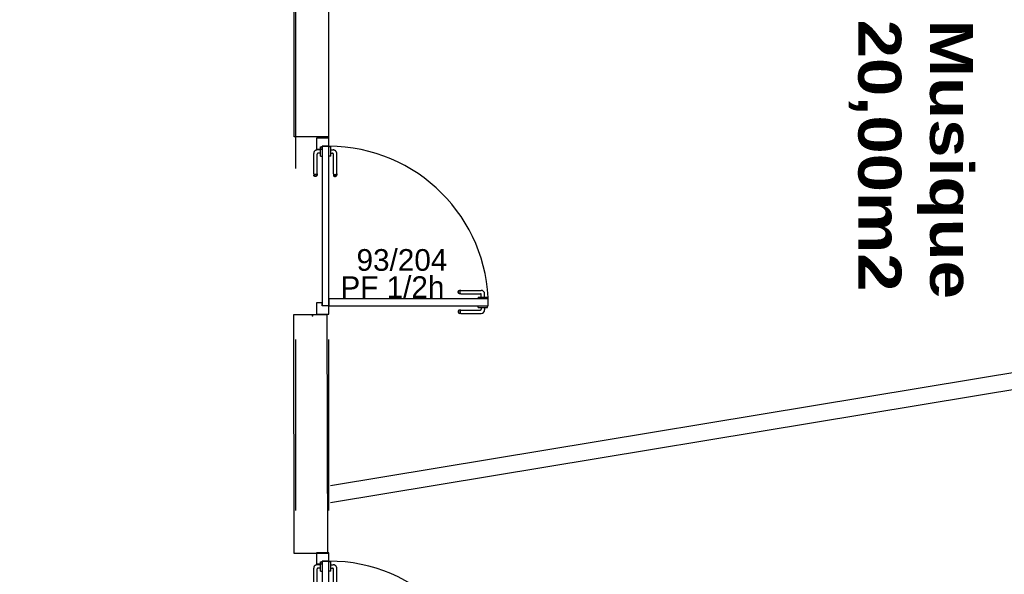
# Model space of a CAD drawing. Header units: millimetres. Extents: x -15 to 127, y -65 to 67.
# Tile 75 of 256: x 38.967 to 39.542, y -51.901 to -51.577. Entities that reach past the tile are written whole.
import ezdxf

# ---------------------------------------------------------------- set-up
doc = ezdxf.new("R2010")
doc.units = ezdxf.units.MM
doc.header["$MEASUREMENT"] = 0
doc.linetypes.add('PC_DASH_2', pattern=[0.125, 0.055556, -0.069444])
doc.linetypes.add('PC_DASH_3', pattern=[0.055556, 0.027778, -0.027778])
doc.layers.add('Calque 5', color=7, linetype='Continuous')
doc.styles.get("Standard").update_dxf_attribs({"font": 'BKANT.TTF'})

# ---------------------------------------------------------------- blocks, each defined once
blk = doc.blocks.new('PD_26273')
at = {"layer": 'Calque 5', "color": 0}
for p, q in [((15.44743, -38.13359), (15.44743, -38.13358)), ((15.44743, -38.13457), (15.44743, -38.13359)), ((15.44743, -38.13458), (15.44743, -38.13457)), ((15.44743, -38.13458), (15.44759, -38.13458)), ((15.44759, -38.13458), (15.44806, -38.13458)), ((15.44806, -38.13458), (15.44878, -38.13458)), ((15.44878, -38.13458), (15.44966, -38.13458)), ((15.44914, -38.13458), (15.44914, -38.13563)), ((15.44966, -38.13458), (15.4506, -38.13458)), ((15.4506, -38.13458), (15.45148, -38.13458)), ((15.45112, -38.13458), (15.45112, -38.1361)), ((15.45148, -38.13458), (15.4522, -38.13458)), ((15.4522, -38.13458), (15.45267, -38.13458)), ((15.45267, -38.13458), (15.45283, -38.13458)), ((15.45283, -38.13359), (15.45283, -38.13358)), ((15.45283, -38.13457), (15.45283, -38.13359)), ((15.45283, -38.13458), (15.45283, -38.13457)), ((15.43561, -38.13677), (15.43555, -38.13712)), ((15.43555, -38.13712), (15.43561, -38.13746)), ((15.43579, -38.13647), (15.43561, -38.13677)), ((15.43561, -38.13746), (15.43579, -38.13776)), ((15.43605, -38.13625), (15.43579, -38.13647)), ((15.43579, -38.13776), (15.43605, -38.13798)), ((15.43591, -38.13677), (15.43586, -38.13712)), ((15.43586, -38.13712), (15.43591, -38.13746)), ((15.43607, -38.13647), (15.43591, -38.13677)), ((15.43591, -38.13746), (15.43607, -38.13776)), ((15.43638, -38.13613), (15.43605, -38.13625)), ((15.43605, -38.13798), (15.43638, -38.1381)), ((15.43631, -38.13625), (15.43607, -38.13647)), ((15.43607, -38.13776), (15.43631, -38.13798)), ((15.4366, -38.13613), (15.43638, -38.13613)), ((15.4366, -38.1381), (15.43638, -38.1381)), ((15.43721, -38.13613), (15.4366, -38.13613)), ((15.43721, -38.1381), (15.4366, -38.1381)), ((15.43682, -38.13677), (15.43679, -38.13712)), ((15.43679, -38.13712), (15.43682, -38.13746)), ((15.43691, -38.13647), (15.43682, -38.13677)), ((15.43682, -38.13746), (15.43691, -38.13776)), ((15.43705, -38.13625), (15.43691, -38.13647)), ((15.43691, -38.13776), (15.43705, -38.13798)), ((15.43721, -38.13613), (15.44864, -38.13613)), ((15.43721, -38.1381), (15.44911, -38.1381))]:
    blk.add_line(p, q, dxfattribs=at)
for centre, radius in [((15.44864, -38.13563), 0.000501), ((15.44911, -38.1361), 0.002)]:
    blk.add_arc(centre, radius, 270, 0, dxfattribs=at)
blk = doc.blocks.new('PD_26274')
at = {"layer": 'Calque 5', "color": 0}
for p, q in [((15.43555, -38.12562), (15.43561, -38.12528)), ((15.43561, -38.12597), (15.43555, -38.12562)), ((15.43561, -38.12528), (15.43579, -38.12498)), ((15.43579, -38.12627), (15.43561, -38.12597)), ((15.43579, -38.12498), (15.43605, -38.12476)), ((15.43605, -38.12649), (15.43579, -38.12627)), ((15.43586, -38.12562), (15.43591, -38.12528)), ((15.43591, -38.12597), (15.43586, -38.12562)), ((15.43591, -38.12528), (15.43607, -38.12498)), ((15.43607, -38.12627), (15.43591, -38.12597)), ((15.43605, -38.12476), (15.43638, -38.12464)), ((15.43638, -38.12661), (15.43605, -38.12649)), ((15.43607, -38.12498), (15.43631, -38.12476)), ((15.43631, -38.12649), (15.43607, -38.12627)), ((15.4366, -38.12464), (15.43638, -38.12464)), ((15.4366, -38.12661), (15.43638, -38.12661)), ((15.43721, -38.12464), (15.4366, -38.12464)), ((15.43721, -38.12661), (15.4366, -38.12661)), ((15.43679, -38.12562), (15.43682, -38.12528)), ((15.43682, -38.12597), (15.43679, -38.12562)), ((15.43682, -38.12528), (15.43691, -38.12498)), ((15.43691, -38.12627), (15.43682, -38.12597)), ((15.43691, -38.12498), (15.43705, -38.12476)), ((15.43705, -38.12649), (15.43691, -38.12627)), ((15.43721, -38.12464), (15.44911, -38.12464)), ((15.43721, -38.12661), (15.44864, -38.12661)), ((15.44743, -38.12867), (15.44759, -38.12867)), ((15.44743, -38.12867), (15.44743, -38.12868)), ((15.44743, -38.12868), (15.44743, -38.12966)), ((15.44759, -38.12867), (15.44806, -38.12867)), ((15.44806, -38.12867), (15.44878, -38.12867)), ((15.44878, -38.12867), (15.44966, -38.12867)), ((15.44914, -38.12867), (15.44914, -38.12711)), ((15.44966, -38.12867), (15.4506, -38.12867)), ((15.4506, -38.12867), (15.45148, -38.12867)), ((15.45112, -38.12867), (15.45112, -38.12664)), ((15.45148, -38.12867), (15.4522, -38.12867)), ((15.4522, -38.12867), (15.45267, -38.12867)), ((15.45267, -38.12867), (15.45283, -38.12867)), ((15.45283, -38.12867), (15.45283, -38.12868)), ((15.45283, -38.12868), (15.45283, -38.12966)), ((15.44743, -38.12966), (15.44743, -38.12967)), ((15.45283, -38.12966), (15.45283, -38.12967))]:
    blk.add_line(p, q, dxfattribs=at)
for centre, radius in [((15.44864, -38.12711), 0.000501), ((15.44911, -38.12664), 0.002)]:
    blk.add_arc(centre, radius, 0, 90, dxfattribs=at)
blk = doc.blocks.new('PD_26272')
at = {"layer": 'Calque 5'}
for name in ['PD_26274', 'PD_26273']:
    blk.add_blockref(name, (0, 0), dxfattribs=at)
blk = doc.blocks.new('PD_26277')
at = {"layer": 'Calque 5', "color": 0, "linetype": 'PC_DASH_3'}
for p, q in [((15.36015, -38.04084), (15.36014, -38.04084)), ((15.36114, -38.04084), (15.36015, -38.04084)), ((15.36115, -38.04084), (15.36114, -38.04084)), ((15.36115, -38.041), (15.36115, -38.04084)), ((15.36115, -38.04147), (15.36115, -38.041)), ((15.36115, -38.04219), (15.36115, -38.04147)), ((15.36115, -38.04307), (15.36115, -38.04219)), ((15.36115, -38.04255), (15.36267, -38.04255)), ((15.36115, -38.04401), (15.36115, -38.04307)), ((15.36015, -38.04624), (15.36014, -38.04624)), ((15.36114, -38.04624), (15.36015, -38.04624)), ((15.36115, -38.04624), (15.36114, -38.04624)), ((15.36115, -38.04489), (15.36115, -38.04401)), ((15.36115, -38.04453), (15.3622, -38.04453)), ((15.36115, -38.04561), (15.36115, -38.04489)), ((15.36115, -38.04608), (15.36115, -38.04561)), ((15.36115, -38.04624), (15.36115, -38.04608)), ((15.3627, -38.05645), (15.3627, -38.04503)), ((15.36467, -38.05645), (15.36467, -38.04456)), ((15.3627, -38.05645), (15.3627, -38.05707)), ((15.3627, -38.05707), (15.3627, -38.05729)), ((15.3627, -38.05729), (15.36282, -38.05762)), ((15.36282, -38.05662), (15.36304, -38.05676)), ((15.36282, -38.05736), (15.36304, -38.0576)), ((15.36282, -38.05762), (15.36304, -38.05788)), ((15.36304, -38.05676), (15.36334, -38.05685)), ((15.36304, -38.0576), (15.36334, -38.05776)), ((15.36304, -38.05788), (15.36334, -38.05806)), ((15.36334, -38.05685), (15.36368, -38.05688)), ((15.36334, -38.05776), (15.36368, -38.05781)), ((15.36334, -38.05806), (15.36368, -38.05812)), ((15.36368, -38.05688), (15.36402, -38.05685)), ((15.36368, -38.05781), (15.36402, -38.05776)), ((15.36368, -38.05812), (15.36402, -38.05806)), ((15.36402, -38.05685), (15.36433, -38.05676)), ((15.36402, -38.05776), (15.36433, -38.0576)), ((15.36402, -38.05806), (15.36433, -38.05788)), ((15.36433, -38.05676), (15.36455, -38.05662)), ((15.36433, -38.0576), (15.36455, -38.05736)), ((15.36433, -38.05788), (15.36455, -38.05762)), ((15.36455, -38.05762), (15.36467, -38.05729)), ((15.36467, -38.05645), (15.36467, -38.05707)), ((15.36467, -38.05707), (15.36467, -38.05729))]:
    blk.add_line(p, q, dxfattribs=at)
for centre, radius in [((15.36267, -38.04456), 0.002), ((15.3622, -38.04503), 0.000501)]:
    blk.add_arc(centre, radius, 0, 90, dxfattribs=at)
blk = doc.blocks.new('PD_26278')
at = {"layer": 'Calque 5', "color": 0, "linetype": 'PC_DASH_3'}
for p, q in [((15.35524, -38.04255), (15.35321, -38.04255)), ((15.35524, -38.041), (15.35524, -38.04084)), ((15.35524, -38.04084), (15.35525, -38.04084)), ((15.35524, -38.04147), (15.35524, -38.041)), ((15.35524, -38.04219), (15.35524, -38.04147)), ((15.35524, -38.04307), (15.35524, -38.04219)), ((15.35524, -38.04401), (15.35524, -38.04307)), ((15.35525, -38.04084), (15.35623, -38.04084)), ((15.35623, -38.04084), (15.35624, -38.04084)), ((15.3512, -38.05645), (15.3512, -38.04456)), ((15.35318, -38.05645), (15.35318, -38.04503)), ((15.35524, -38.04453), (15.35368, -38.04453)), ((15.35524, -38.04489), (15.35524, -38.04401)), ((15.35524, -38.04561), (15.35524, -38.04489)), ((15.35524, -38.04608), (15.35524, -38.04561)), ((15.35524, -38.04624), (15.35524, -38.04608)), ((15.35524, -38.04624), (15.35525, -38.04624)), ((15.35525, -38.04624), (15.35623, -38.04624)), ((15.35623, -38.04624), (15.35624, -38.04624)), ((15.3512, -38.05645), (15.3512, -38.05707)), ((15.3512, -38.05707), (15.3512, -38.05729)), ((15.35132, -38.05762), (15.3512, -38.05729)), ((15.35155, -38.05676), (15.35132, -38.05662)), ((15.35155, -38.0576), (15.35132, -38.05736)), ((15.35155, -38.05788), (15.35132, -38.05762)), ((15.35185, -38.05685), (15.35155, -38.05676)), ((15.35185, -38.05776), (15.35155, -38.0576)), ((15.35185, -38.05806), (15.35155, -38.05788)), ((15.35219, -38.05688), (15.35185, -38.05685)), ((15.35219, -38.05781), (15.35185, -38.05776)), ((15.35219, -38.05812), (15.35185, -38.05806)), ((15.35253, -38.05685), (15.35219, -38.05688)), ((15.35253, -38.05776), (15.35219, -38.05781)), ((15.35253, -38.05806), (15.35219, -38.05812)), ((15.35283, -38.05676), (15.35253, -38.05685)), ((15.35283, -38.0576), (15.35253, -38.05776)), ((15.35283, -38.05788), (15.35253, -38.05806)), ((15.35306, -38.05662), (15.35283, -38.05676)), ((15.35306, -38.05736), (15.35283, -38.0576)), ((15.35306, -38.05762), (15.35283, -38.05788)), ((15.35318, -38.05729), (15.35306, -38.05762)), ((15.35318, -38.05645), (15.35318, -38.05707)), ((15.35318, -38.05707), (15.35318, -38.05729))]:
    blk.add_line(p, q, dxfattribs=at)
for centre, radius in [((15.35321, -38.04456), 0.002), ((15.35368, -38.04503), 0.000501)]:
    blk.add_arc(centre, radius, 90, 180, dxfattribs=at)
blk = doc.blocks.new('PD_26276')
at = {"layer": 'Calque 5'}
for name in ['PD_26278', 'PD_26277']:
    blk.add_blockref(name, (0, 0), dxfattribs=at)
blk = doc.blocks.new('PD_26275')
at = {"layer": 'Calque 5', "color": 0, "linetype": 'PC_DASH_3'}
blk.add_lwpolyline([(15.36014, -38.04044), (15.35614, -38.04044), (15.35614, -38.13356), (15.36014, -38.13356), (15.36014, -38.04044)], dxfattribs=at)
at = {"layer": 'Calque 5'}
blk.add_blockref('PD_26276', (0, 0), dxfattribs=at)
blk = doc.blocks.new('PD_26271')
at = {"layer": 'Calque 5', "color": 0}
for points in [[(15.3529, -38.03559), (15.3529, -38.04204), (15.3561, -38.04204), (15.3561, -38.04045), (15.36011, -38.04045), (15.36011, -38.03559), (15.3529, -38.03559)], [(15.3561, -38.13358), (15.3561, -38.13199), (15.3529, -38.13199), (15.3529, -38.13858), (15.36011, -38.13858), (15.36011, -38.13358), (15.3561, -38.13358)], [(15.45323, -38.13358), (15.45323, -38.12957), (15.36011, -38.12957), (15.36011, -38.13358), (15.45323, -38.13358)]]:
    blk.add_lwpolyline(points, dxfattribs=at)
blk.add_arc((15.36011, -38.13358), 0.09313, 0, 90, dxfattribs=at)
at = {"layer": 'Calque 5'}
for name in ['PD_26275', 'PD_26272']:
    blk.add_blockref(name, (0, 0), dxfattribs=at)
blk = doc.blocks.new('PD_26281')
at = {"layer": 'Calque 5', "color": 0}
for p, q in [((15.44743, -37.89115), (15.44743, -37.89114)), ((15.44743, -37.89213), (15.44743, -37.89115)), ((15.44743, -37.89214), (15.44743, -37.89213)), ((15.44743, -37.89214), (15.44759, -37.89214)), ((15.44759, -37.89214), (15.44806, -37.89214)), ((15.44806, -37.89214), (15.44878, -37.89214)), ((15.44878, -37.89214), (15.44966, -37.89214)), ((15.44914, -37.89214), (15.44914, -37.89319)), ((15.44966, -37.89214), (15.4506, -37.89214)), ((15.4506, -37.89214), (15.45148, -37.89214)), ((15.45112, -37.89214), (15.45112, -37.89366)), ((15.45148, -37.89214), (15.4522, -37.89214)), ((15.4522, -37.89214), (15.45267, -37.89214)), ((15.45267, -37.89214), (15.45283, -37.89214)), ((15.45283, -37.89115), (15.45283, -37.89114)), ((15.45283, -37.89213), (15.45283, -37.89115)), ((15.45283, -37.89214), (15.45283, -37.89213)), ((15.43561, -37.89434), (15.43555, -37.89468)), ((15.43555, -37.89468), (15.43561, -37.89502)), ((15.43579, -37.89404), (15.43561, -37.89434)), ((15.43561, -37.89502), (15.43579, -37.89532)), ((15.43605, -37.89381), (15.43579, -37.89404)), ((15.43579, -37.89532), (15.43605, -37.89555)), ((15.43591, -37.89434), (15.43586, -37.89468)), ((15.43586, -37.89468), (15.43591, -37.89502)), ((15.43607, -37.89404), (15.43591, -37.89434)), ((15.43591, -37.89502), (15.43607, -37.89532)), ((15.43638, -37.89369), (15.43605, -37.89381)), ((15.43605, -37.89555), (15.43638, -37.89567)), ((15.43631, -37.89381), (15.43607, -37.89404)), ((15.43607, -37.89532), (15.43631, -37.89555)), ((15.4366, -37.89369), (15.43638, -37.89369)), ((15.4366, -37.89567), (15.43638, -37.89567)), ((15.43721, -37.89369), (15.4366, -37.89369)), ((15.43721, -37.89567), (15.4366, -37.89567)), ((15.43682, -37.89434), (15.43679, -37.89468)), ((15.43679, -37.89468), (15.43682, -37.89502)), ((15.43691, -37.89404), (15.43682, -37.89434)), ((15.43682, -37.89502), (15.43691, -37.89532)), ((15.43705, -37.89381), (15.43691, -37.89404)), ((15.43691, -37.89532), (15.43705, -37.89555)), ((15.43721, -37.89369), (15.44864, -37.89369)), ((15.43721, -37.89567), (15.44911, -37.89567))]:
    blk.add_line(p, q, dxfattribs=at)
for centre, radius in [((15.44864, -37.89319), 0.000501), ((15.44911, -37.89366), 0.002)]:
    blk.add_arc(centre, radius, 270, 0, dxfattribs=at)
blk = doc.blocks.new('PD_26282')
at = {"layer": 'Calque 5', "color": 0}
for p, q in [((15.43555, -37.88319), (15.43561, -37.88284)), ((15.43561, -37.88353), (15.43555, -37.88319)), ((15.43561, -37.88284), (15.43579, -37.88254)), ((15.43579, -37.88383), (15.43561, -37.88353)), ((15.43579, -37.88254), (15.43605, -37.88232)), ((15.43605, -37.88405), (15.43579, -37.88383)), ((15.43586, -37.88319), (15.43591, -37.88284)), ((15.43591, -37.88353), (15.43586, -37.88319)), ((15.43591, -37.88284), (15.43607, -37.88254)), ((15.43607, -37.88383), (15.43591, -37.88353)), ((15.43605, -37.88232), (15.43638, -37.8822)), ((15.43638, -37.88417), (15.43605, -37.88405)), ((15.43607, -37.88254), (15.43631, -37.88232)), ((15.43631, -37.88405), (15.43607, -37.88383)), ((15.4366, -37.8822), (15.43638, -37.8822)), ((15.4366, -37.88417), (15.43638, -37.88417)), ((15.43721, -37.8822), (15.4366, -37.8822)), ((15.43721, -37.88417), (15.4366, -37.88417)), ((15.43679, -37.88319), (15.43682, -37.88284)), ((15.43682, -37.88353), (15.43679, -37.88319)), ((15.43682, -37.88284), (15.43691, -37.88254)), ((15.43691, -37.88383), (15.43682, -37.88353)), ((15.43691, -37.88254), (15.43705, -37.88232)), ((15.43705, -37.88405), (15.43691, -37.88383)), ((15.43721, -37.8822), (15.44911, -37.8822)), ((15.43721, -37.88417), (15.44864, -37.88417)), ((15.44743, -37.88623), (15.44759, -37.88623)), ((15.44743, -37.88623), (15.44743, -37.88624)), ((15.44743, -37.88624), (15.44743, -37.88723)), ((15.44743, -37.88723), (15.44743, -37.88724)), ((15.44759, -37.88623), (15.44806, -37.88623)), ((15.44806, -37.88623), (15.44878, -37.88623)), ((15.44878, -37.88623), (15.44966, -37.88623)), ((15.44914, -37.88623), (15.44914, -37.88467)), ((15.44966, -37.88623), (15.4506, -37.88623)), ((15.4506, -37.88623), (15.45148, -37.88623)), ((15.45112, -37.88623), (15.45112, -37.8842)), ((15.45148, -37.88623), (15.4522, -37.88623)), ((15.4522, -37.88623), (15.45267, -37.88623)), ((15.45267, -37.88623), (15.45283, -37.88623)), ((15.45283, -37.88623), (15.45283, -37.88624)), ((15.45283, -37.88624), (15.45283, -37.88723)), ((15.45283, -37.88723), (15.45283, -37.88724))]:
    blk.add_line(p, q, dxfattribs=at)
for centre, radius in [((15.44864, -37.88467), 0.000501), ((15.44911, -37.8842), 0.002)]:
    blk.add_arc(centre, radius, 0, 90, dxfattribs=at)
blk = doc.blocks.new('PD_26280')
at = {"layer": 'Calque 5'}
for name in ['PD_26282', 'PD_26281']:
    blk.add_blockref(name, (0, 0), dxfattribs=at)
blk = doc.blocks.new('PD_26285')
at = {"layer": 'Calque 5', "color": 0, "linetype": 'PC_DASH_3'}
for p, q in [((15.36015, -37.7984), (15.36014, -37.7984)), ((15.36114, -37.7984), (15.36015, -37.7984)), ((15.36115, -37.7984), (15.36114, -37.7984)), ((15.36115, -37.79856), (15.36115, -37.7984)), ((15.36115, -37.79903), (15.36115, -37.79856)), ((15.36115, -37.79975), (15.36115, -37.79903)), ((15.36115, -37.80063), (15.36115, -37.79975)), ((15.36115, -37.80012), (15.36267, -37.80012)), ((15.36115, -37.80157), (15.36115, -37.80063)), ((15.36015, -37.80381), (15.36014, -37.80381)), ((15.36114, -37.80381), (15.36015, -37.80381)), ((15.36115, -37.80381), (15.36114, -37.80381)), ((15.36115, -37.80245), (15.36115, -37.80157)), ((15.36115, -37.80209), (15.3622, -37.80209)), ((15.36115, -37.80317), (15.36115, -37.80245)), ((15.36115, -37.80364), (15.36115, -37.80317)), ((15.36115, -37.80381), (15.36115, -37.80364)), ((15.3627, -37.81402), (15.3627, -37.80259)), ((15.36467, -37.81402), (15.36467, -37.80212)), ((15.3627, -37.81402), (15.3627, -37.81463)), ((15.3627, -37.81463), (15.3627, -37.81485)), ((15.3627, -37.81485), (15.36282, -37.81518)), ((15.36282, -37.81419), (15.36304, -37.81432)), ((15.36282, -37.81493), (15.36304, -37.81516)), ((15.36282, -37.81518), (15.36304, -37.81545)), ((15.36304, -37.81432), (15.36334, -37.81441)), ((15.36304, -37.81516), (15.36334, -37.81532)), ((15.36304, -37.81545), (15.36334, -37.81562)), ((15.36334, -37.81441), (15.36368, -37.81445)), ((15.36334, -37.81532), (15.36368, -37.81537)), ((15.36334, -37.81562), (15.36368, -37.81568)), ((15.36368, -37.81445), (15.36402, -37.81441)), ((15.36368, -37.81537), (15.36402, -37.81532)), ((15.36368, -37.81568), (15.36402, -37.81562)), ((15.36402, -37.81441), (15.36433, -37.81432)), ((15.36402, -37.81532), (15.36433, -37.81516)), ((15.36402, -37.81562), (15.36433, -37.81545)), ((15.36433, -37.81432), (15.36455, -37.81419)), ((15.36433, -37.81516), (15.36455, -37.81493)), ((15.36433, -37.81545), (15.36455, -37.81518)), ((15.36455, -37.81518), (15.36467, -37.81485)), ((15.36467, -37.81402), (15.36467, -37.81463)), ((15.36467, -37.81463), (15.36467, -37.81485))]:
    blk.add_line(p, q, dxfattribs=at)
for centre, radius in [((15.36267, -37.80212), 0.002), ((15.3622, -37.80259), 0.000501)]:
    blk.add_arc(centre, radius, 0, 90, dxfattribs=at)
blk = doc.blocks.new('PD_26286')
at = {"layer": 'Calque 5', "color": 0, "linetype": 'PC_DASH_3'}
for p, q in [((15.35524, -37.80012), (15.35321, -37.80012)), ((15.35524, -37.79856), (15.35524, -37.7984)), ((15.35524, -37.7984), (15.35525, -37.7984)), ((15.35524, -37.79903), (15.35524, -37.79856)), ((15.35524, -37.79975), (15.35524, -37.79903)), ((15.35524, -37.80063), (15.35524, -37.79975)), ((15.35524, -37.80157), (15.35524, -37.80063)), ((15.35525, -37.7984), (15.35623, -37.7984)), ((15.35623, -37.7984), (15.35624, -37.7984)), ((15.3512, -37.81402), (15.3512, -37.80212)), ((15.35318, -37.81402), (15.35318, -37.80259)), ((15.35524, -37.80209), (15.35368, -37.80209)), ((15.35524, -37.80245), (15.35524, -37.80157)), ((15.35524, -37.80317), (15.35524, -37.80245)), ((15.35524, -37.80364), (15.35524, -37.80317)), ((15.35524, -37.80381), (15.35524, -37.80364)), ((15.35524, -37.80381), (15.35525, -37.80381)), ((15.35525, -37.80381), (15.35623, -37.80381)), ((15.35623, -37.80381), (15.35624, -37.80381)), ((15.3512, -37.81402), (15.3512, -37.81463)), ((15.3512, -37.81463), (15.3512, -37.81485)), ((15.35132, -37.81518), (15.3512, -37.81485)), ((15.35155, -37.81432), (15.35132, -37.81419)), ((15.35155, -37.81516), (15.35132, -37.81493)), ((15.35155, -37.81545), (15.35132, -37.81518)), ((15.35185, -37.81441), (15.35155, -37.81432)), ((15.35185, -37.81532), (15.35155, -37.81516)), ((15.35185, -37.81562), (15.35155, -37.81545)), ((15.35219, -37.81445), (15.35185, -37.81441)), ((15.35219, -37.81537), (15.35185, -37.81532)), ((15.35219, -37.81568), (15.35185, -37.81562)), ((15.35253, -37.81441), (15.35219, -37.81445)), ((15.35253, -37.81532), (15.35219, -37.81537)), ((15.35253, -37.81562), (15.35219, -37.81568)), ((15.35283, -37.81432), (15.35253, -37.81441)), ((15.35283, -37.81516), (15.35253, -37.81532)), ((15.35283, -37.81545), (15.35253, -37.81562)), ((15.35306, -37.81419), (15.35283, -37.81432)), ((15.35306, -37.81493), (15.35283, -37.81516)), ((15.35306, -37.81518), (15.35283, -37.81545)), ((15.35318, -37.81485), (15.35306, -37.81518)), ((15.35318, -37.81402), (15.35318, -37.81463)), ((15.35318, -37.81463), (15.35318, -37.81485))]:
    blk.add_line(p, q, dxfattribs=at)
for centre, radius in [((15.35321, -37.80212), 0.002), ((15.35368, -37.80259), 0.000501)]:
    blk.add_arc(centre, radius, 90, 180, dxfattribs=at)
blk = doc.blocks.new('PD_26284')
at = {"layer": 'Calque 5'}
for name in ['PD_26286', 'PD_26285']:
    blk.add_blockref(name, (0, 0), dxfattribs=at)
blk = doc.blocks.new('PD_26283')
at = {"layer": 'Calque 5', "color": 0, "linetype": 'PC_DASH_3'}
blk.add_lwpolyline([(15.36014, -37.798), (15.35614, -37.798), (15.35614, -37.89113), (15.36014, -37.89113), (15.36014, -37.798)], dxfattribs=at)
at = {"layer": 'Calque 5'}
blk.add_blockref('PD_26284', (0, 0), dxfattribs=at)
blk = doc.blocks.new('PD_26279')
at = {"layer": 'Calque 5', "color": 0}
for points in [[(15.3529, -37.79316), (15.3529, -37.7996), (15.3561, -37.7996), (15.3561, -37.79801), (15.36011, -37.79801), (15.36011, -37.79316), (15.3529, -37.79316)], [(15.45323, -37.89114), (15.45323, -37.88713), (15.36011, -37.88713), (15.36011, -37.89114), (15.45323, -37.89114)], [(15.3561, -37.89114), (15.3561, -37.88955), (15.3529, -37.88955), (15.3529, -37.89615), (15.36011, -37.89615), (15.36011, -37.89114), (15.3561, -37.89114)]]:
    blk.add_lwpolyline(points, dxfattribs=at)
blk.add_arc((15.36011, -37.89114), 0.09313, 0, 90, dxfattribs=at)
at = {"layer": 'Calque 5'}
for name in ['PD_26283', 'PD_26280']:
    blk.add_blockref(name, (0, 0), dxfattribs=at)
blk = doc.blocks.new('PD_27616')
at = {"layer": 'Calque 5', "color": 0}
for p, q in [((15.44743, -38.13359), (15.44743, -38.13358)), ((15.44743, -38.13457), (15.44743, -38.13359)), ((15.44743, -38.13458), (15.44743, -38.13457)), ((15.44743, -38.13458), (15.44759, -38.13458)), ((15.44759, -38.13458), (15.44806, -38.13458)), ((15.44806, -38.13458), (15.44878, -38.13458)), ((15.44878, -38.13458), (15.44966, -38.13458)), ((15.44914, -38.13458), (15.44914, -38.13563)), ((15.44966, -38.13458), (15.4506, -38.13458)), ((15.4506, -38.13458), (15.45148, -38.13458)), ((15.45112, -38.13458), (15.45112, -38.1361)), ((15.45148, -38.13458), (15.4522, -38.13458)), ((15.4522, -38.13458), (15.45267, -38.13458)), ((15.45267, -38.13458), (15.45283, -38.13458)), ((15.45283, -38.13359), (15.45283, -38.13358)), ((15.45283, -38.13457), (15.45283, -38.13359)), ((15.45283, -38.13458), (15.45283, -38.13457)), ((15.43561, -38.13677), (15.43555, -38.13712)), ((15.43555, -38.13712), (15.43561, -38.13746)), ((15.43579, -38.13647), (15.43561, -38.13677)), ((15.43561, -38.13746), (15.43579, -38.13776)), ((15.43605, -38.13625), (15.43579, -38.13647)), ((15.43579, -38.13776), (15.43605, -38.13798)), ((15.43591, -38.13677), (15.43586, -38.13712)), ((15.43586, -38.13712), (15.43591, -38.13746)), ((15.43607, -38.13647), (15.43591, -38.13677)), ((15.43591, -38.13746), (15.43607, -38.13776)), ((15.43638, -38.13613), (15.43605, -38.13625)), ((15.43605, -38.13798), (15.43638, -38.1381)), ((15.43631, -38.13625), (15.43607, -38.13647)), ((15.43607, -38.13776), (15.43631, -38.13798)), ((15.4366, -38.13613), (15.43638, -38.13613)), ((15.4366, -38.1381), (15.43638, -38.1381)), ((15.43721, -38.13613), (15.4366, -38.13613)), ((15.43721, -38.1381), (15.4366, -38.1381)), ((15.43682, -38.13677), (15.43679, -38.13712)), ((15.43679, -38.13712), (15.43682, -38.13746)), ((15.43691, -38.13647), (15.43682, -38.13677)), ((15.43682, -38.13746), (15.43691, -38.13776)), ((15.43705, -38.13625), (15.43691, -38.13647)), ((15.43691, -38.13776), (15.43705, -38.13798)), ((15.43721, -38.13613), (15.44864, -38.13613)), ((15.43721, -38.1381), (15.44911, -38.1381))]:
    blk.add_line(p, q, dxfattribs=at)
for centre, radius in [((15.44864, -38.13563), 0.000501), ((15.44911, -38.1361), 0.002)]:
    blk.add_arc(centre, radius, 270, 0, dxfattribs=at)
blk = doc.blocks.new('PD_27617')
at = {"layer": 'Calque 5', "color": 0}
for p, q in [((15.43555, -38.12562), (15.43561, -38.12528)), ((15.43561, -38.12597), (15.43555, -38.12562)), ((15.43561, -38.12528), (15.43579, -38.12498)), ((15.43579, -38.12627), (15.43561, -38.12597)), ((15.43579, -38.12498), (15.43605, -38.12476)), ((15.43605, -38.12649), (15.43579, -38.12627)), ((15.43586, -38.12562), (15.43591, -38.12528)), ((15.43591, -38.12597), (15.43586, -38.12562)), ((15.43591, -38.12528), (15.43607, -38.12498)), ((15.43607, -38.12627), (15.43591, -38.12597)), ((15.43605, -38.12476), (15.43638, -38.12464)), ((15.43638, -38.12661), (15.43605, -38.12649)), ((15.43607, -38.12498), (15.43631, -38.12476)), ((15.43631, -38.12649), (15.43607, -38.12627)), ((15.4366, -38.12464), (15.43638, -38.12464)), ((15.4366, -38.12661), (15.43638, -38.12661)), ((15.43721, -38.12464), (15.4366, -38.12464)), ((15.43721, -38.12661), (15.4366, -38.12661)), ((15.43679, -38.12562), (15.43682, -38.12528)), ((15.43682, -38.12597), (15.43679, -38.12562)), ((15.43682, -38.12528), (15.43691, -38.12498)), ((15.43691, -38.12627), (15.43682, -38.12597)), ((15.43691, -38.12498), (15.43705, -38.12476)), ((15.43705, -38.12649), (15.43691, -38.12627)), ((15.43721, -38.12464), (15.44911, -38.12464)), ((15.43721, -38.12661), (15.44864, -38.12661)), ((15.44743, -38.12867), (15.44759, -38.12867)), ((15.44743, -38.12867), (15.44743, -38.12868)), ((15.44743, -38.12868), (15.44743, -38.12966)), ((15.44759, -38.12867), (15.44806, -38.12867)), ((15.44806, -38.12867), (15.44878, -38.12867)), ((15.44878, -38.12867), (15.44966, -38.12867)), ((15.44914, -38.12867), (15.44914, -38.12711)), ((15.44966, -38.12867), (15.4506, -38.12867)), ((15.4506, -38.12867), (15.45148, -38.12867)), ((15.45112, -38.12867), (15.45112, -38.12664)), ((15.45148, -38.12867), (15.4522, -38.12867)), ((15.4522, -38.12867), (15.45267, -38.12867)), ((15.45267, -38.12867), (15.45283, -38.12867)), ((15.45283, -38.12867), (15.45283, -38.12868)), ((15.45283, -38.12868), (15.45283, -38.12966)), ((15.44743, -38.12966), (15.44743, -38.12967)), ((15.45283, -38.12966), (15.45283, -38.12967))]:
    blk.add_line(p, q, dxfattribs=at)
for centre, radius in [((15.44864, -38.12711), 0.000501), ((15.44911, -38.12664), 0.002)]:
    blk.add_arc(centre, radius, 0, 90, dxfattribs=at)
blk = doc.blocks.new('PD_27615')
at = {"layer": 'Calque 5'}
for name in ['PD_27617', 'PD_27616']:
    blk.add_blockref(name, (0, 0), dxfattribs=at)
blk = doc.blocks.new('PD_27620')
at = {"layer": 'Calque 5', "color": 0, "linetype": 'PC_DASH_3'}
for p, q in [((15.36015, -38.04084), (15.36014, -38.04084)), ((15.36114, -38.04084), (15.36015, -38.04084)), ((15.36115, -38.04084), (15.36114, -38.04084)), ((15.36115, -38.041), (15.36115, -38.04084)), ((15.36115, -38.04147), (15.36115, -38.041)), ((15.36115, -38.04219), (15.36115, -38.04147)), ((15.36115, -38.04307), (15.36115, -38.04219)), ((15.36115, -38.04255), (15.36267, -38.04255)), ((15.36115, -38.04401), (15.36115, -38.04307)), ((15.36015, -38.04624), (15.36014, -38.04624)), ((15.36114, -38.04624), (15.36015, -38.04624)), ((15.36115, -38.04624), (15.36114, -38.04624)), ((15.36115, -38.04489), (15.36115, -38.04401)), ((15.36115, -38.04453), (15.3622, -38.04453)), ((15.36115, -38.04561), (15.36115, -38.04489)), ((15.36115, -38.04608), (15.36115, -38.04561)), ((15.36115, -38.04624), (15.36115, -38.04608)), ((15.3627, -38.05645), (15.3627, -38.04503)), ((15.36467, -38.05645), (15.36467, -38.04456)), ((15.3627, -38.05645), (15.3627, -38.05707)), ((15.3627, -38.05707), (15.3627, -38.05729)), ((15.3627, -38.05729), (15.36282, -38.05762)), ((15.36282, -38.05662), (15.36304, -38.05676)), ((15.36282, -38.05736), (15.36304, -38.0576)), ((15.36282, -38.05762), (15.36304, -38.05788)), ((15.36304, -38.05676), (15.36334, -38.05685)), ((15.36304, -38.0576), (15.36334, -38.05776)), ((15.36304, -38.05788), (15.36334, -38.05806)), ((15.36334, -38.05685), (15.36368, -38.05688)), ((15.36334, -38.05776), (15.36368, -38.05781)), ((15.36334, -38.05806), (15.36368, -38.05812)), ((15.36368, -38.05688), (15.36402, -38.05685)), ((15.36368, -38.05781), (15.36402, -38.05776)), ((15.36368, -38.05812), (15.36402, -38.05806)), ((15.36402, -38.05685), (15.36433, -38.05676)), ((15.36402, -38.05776), (15.36433, -38.0576)), ((15.36402, -38.05806), (15.36433, -38.05788)), ((15.36433, -38.05676), (15.36455, -38.05662)), ((15.36433, -38.0576), (15.36455, -38.05736)), ((15.36433, -38.05788), (15.36455, -38.05762)), ((15.36455, -38.05762), (15.36467, -38.05729)), ((15.36467, -38.05645), (15.36467, -38.05707)), ((15.36467, -38.05707), (15.36467, -38.05729))]:
    blk.add_line(p, q, dxfattribs=at)
for centre, radius in [((15.36267, -38.04456), 0.002), ((15.3622, -38.04503), 0.000501)]:
    blk.add_arc(centre, radius, 0, 90, dxfattribs=at)
blk = doc.blocks.new('PD_27621')
at = {"layer": 'Calque 5', "color": 0, "linetype": 'PC_DASH_3'}
for p, q in [((15.35524, -38.04255), (15.35321, -38.04255)), ((15.35524, -38.041), (15.35524, -38.04084)), ((15.35524, -38.04084), (15.35525, -38.04084)), ((15.35524, -38.04147), (15.35524, -38.041)), ((15.35524, -38.04219), (15.35524, -38.04147)), ((15.35524, -38.04307), (15.35524, -38.04219)), ((15.35524, -38.04401), (15.35524, -38.04307)), ((15.35525, -38.04084), (15.35623, -38.04084)), ((15.35623, -38.04084), (15.35624, -38.04084)), ((15.3512, -38.05645), (15.3512, -38.04456)), ((15.35318, -38.05645), (15.35318, -38.04503)), ((15.35524, -38.04453), (15.35368, -38.04453)), ((15.35524, -38.04489), (15.35524, -38.04401)), ((15.35524, -38.04561), (15.35524, -38.04489)), ((15.35524, -38.04608), (15.35524, -38.04561)), ((15.35524, -38.04624), (15.35524, -38.04608)), ((15.35524, -38.04624), (15.35525, -38.04624)), ((15.35525, -38.04624), (15.35623, -38.04624)), ((15.35623, -38.04624), (15.35624, -38.04624)), ((15.3512, -38.05645), (15.3512, -38.05707)), ((15.3512, -38.05707), (15.3512, -38.05729)), ((15.35132, -38.05762), (15.3512, -38.05729)), ((15.35155, -38.05676), (15.35132, -38.05662)), ((15.35155, -38.0576), (15.35132, -38.05736)), ((15.35155, -38.05788), (15.35132, -38.05762)), ((15.35185, -38.05685), (15.35155, -38.05676)), ((15.35185, -38.05776), (15.35155, -38.0576)), ((15.35185, -38.05806), (15.35155, -38.05788)), ((15.35219, -38.05688), (15.35185, -38.05685)), ((15.35219, -38.05781), (15.35185, -38.05776)), ((15.35219, -38.05812), (15.35185, -38.05806)), ((15.35253, -38.05685), (15.35219, -38.05688)), ((15.35253, -38.05776), (15.35219, -38.05781)), ((15.35253, -38.05806), (15.35219, -38.05812)), ((15.35283, -38.05676), (15.35253, -38.05685)), ((15.35283, -38.0576), (15.35253, -38.05776)), ((15.35283, -38.05788), (15.35253, -38.05806)), ((15.35306, -38.05662), (15.35283, -38.05676)), ((15.35306, -38.05736), (15.35283, -38.0576)), ((15.35306, -38.05762), (15.35283, -38.05788)), ((15.35318, -38.05729), (15.35306, -38.05762)), ((15.35318, -38.05645), (15.35318, -38.05707)), ((15.35318, -38.05707), (15.35318, -38.05729))]:
    blk.add_line(p, q, dxfattribs=at)
for centre, radius in [((15.35321, -38.04456), 0.002), ((15.35368, -38.04503), 0.000501)]:
    blk.add_arc(centre, radius, 90, 180, dxfattribs=at)
blk = doc.blocks.new('PD_27619')
at = {"layer": 'Calque 5'}
for name in ['PD_27621', 'PD_27620']:
    blk.add_blockref(name, (0, 0), dxfattribs=at)
blk = doc.blocks.new('PD_27618')
at = {"layer": 'Calque 5', "color": 0, "linetype": 'PC_DASH_3'}
blk.add_lwpolyline([(15.36014, -38.04044), (15.35614, -38.04044), (15.35614, -38.13356), (15.36014, -38.13356), (15.36014, -38.04044)], dxfattribs=at)
at = {"layer": 'Calque 5'}
blk.add_blockref('PD_27619', (0, 0), dxfattribs=at)
blk = doc.blocks.new('PD_27614')
at = {"layer": 'Calque 5', "color": 0}
for points in [[(15.3529, -38.03559), (15.3529, -38.04204), (15.3561, -38.04204), (15.3561, -38.04045), (15.36011, -38.04045), (15.36011, -38.03559), (15.3529, -38.03559)], [(15.3561, -38.13358), (15.3561, -38.13199), (15.3529, -38.13199), (15.3529, -38.13858), (15.36011, -38.13858), (15.36011, -38.13358), (15.3561, -38.13358)], [(15.45323, -38.13358), (15.45323, -38.12957), (15.36011, -38.12957), (15.36011, -38.13358), (15.45323, -38.13358)]]:
    blk.add_lwpolyline(points, dxfattribs=at)
blk.add_arc((15.36011, -38.13358), 0.09313, 0, 90, dxfattribs=at)
at = {"layer": 'Calque 5'}
for name in ['PD_27618', 'PD_27615']:
    blk.add_blockref(name, (0, 0), dxfattribs=at)
blk = doc.blocks.new('PD_27624')
at = {"layer": 'Calque 5', "color": 0}
for p, q in [((15.44743, -37.89115), (15.44743, -37.89114)), ((15.44743, -37.89213), (15.44743, -37.89115)), ((15.44743, -37.89214), (15.44743, -37.89213)), ((15.44743, -37.89214), (15.44759, -37.89214)), ((15.44759, -37.89214), (15.44806, -37.89214)), ((15.44806, -37.89214), (15.44878, -37.89214)), ((15.44878, -37.89214), (15.44966, -37.89214)), ((15.44914, -37.89214), (15.44914, -37.89319)), ((15.44966, -37.89214), (15.4506, -37.89214)), ((15.4506, -37.89214), (15.45148, -37.89214)), ((15.45112, -37.89214), (15.45112, -37.89366)), ((15.45148, -37.89214), (15.4522, -37.89214)), ((15.4522, -37.89214), (15.45267, -37.89214)), ((15.45267, -37.89214), (15.45283, -37.89214)), ((15.45283, -37.89115), (15.45283, -37.89114)), ((15.45283, -37.89213), (15.45283, -37.89115)), ((15.45283, -37.89214), (15.45283, -37.89213)), ((15.43561, -37.89434), (15.43555, -37.89468)), ((15.43555, -37.89468), (15.43561, -37.89502)), ((15.43579, -37.89404), (15.43561, -37.89434)), ((15.43561, -37.89502), (15.43579, -37.89532)), ((15.43605, -37.89381), (15.43579, -37.89404)), ((15.43579, -37.89532), (15.43605, -37.89555)), ((15.43591, -37.89434), (15.43586, -37.89468)), ((15.43586, -37.89468), (15.43591, -37.89502)), ((15.43607, -37.89404), (15.43591, -37.89434)), ((15.43591, -37.89502), (15.43607, -37.89532)), ((15.43638, -37.89369), (15.43605, -37.89381)), ((15.43605, -37.89555), (15.43638, -37.89567)), ((15.43631, -37.89381), (15.43607, -37.89404)), ((15.43607, -37.89532), (15.43631, -37.89555)), ((15.4366, -37.89369), (15.43638, -37.89369)), ((15.4366, -37.89567), (15.43638, -37.89567)), ((15.43721, -37.89369), (15.4366, -37.89369)), ((15.43721, -37.89567), (15.4366, -37.89567)), ((15.43682, -37.89434), (15.43679, -37.89468)), ((15.43679, -37.89468), (15.43682, -37.89502)), ((15.43691, -37.89404), (15.43682, -37.89434)), ((15.43682, -37.89502), (15.43691, -37.89532)), ((15.43705, -37.89381), (15.43691, -37.89404)), ((15.43691, -37.89532), (15.43705, -37.89555)), ((15.43721, -37.89369), (15.44864, -37.89369)), ((15.43721, -37.89567), (15.44911, -37.89567))]:
    blk.add_line(p, q, dxfattribs=at)
for centre, radius in [((15.44864, -37.89319), 0.000501), ((15.44911, -37.89366), 0.002)]:
    blk.add_arc(centre, radius, 270, 0, dxfattribs=at)
blk = doc.blocks.new('PD_27625')
at = {"layer": 'Calque 5', "color": 0}
for p, q in [((15.43555, -37.88319), (15.43561, -37.88284)), ((15.43561, -37.88353), (15.43555, -37.88319)), ((15.43561, -37.88284), (15.43579, -37.88254)), ((15.43579, -37.88383), (15.43561, -37.88353)), ((15.43579, -37.88254), (15.43605, -37.88232)), ((15.43605, -37.88405), (15.43579, -37.88383)), ((15.43586, -37.88319), (15.43591, -37.88284)), ((15.43591, -37.88353), (15.43586, -37.88319)), ((15.43591, -37.88284), (15.43607, -37.88254)), ((15.43607, -37.88383), (15.43591, -37.88353)), ((15.43605, -37.88232), (15.43638, -37.8822)), ((15.43638, -37.88417), (15.43605, -37.88405)), ((15.43607, -37.88254), (15.43631, -37.88232)), ((15.43631, -37.88405), (15.43607, -37.88383)), ((15.4366, -37.8822), (15.43638, -37.8822)), ((15.4366, -37.88417), (15.43638, -37.88417)), ((15.43721, -37.8822), (15.4366, -37.8822)), ((15.43721, -37.88417), (15.4366, -37.88417)), ((15.43679, -37.88319), (15.43682, -37.88284)), ((15.43682, -37.88353), (15.43679, -37.88319)), ((15.43682, -37.88284), (15.43691, -37.88254)), ((15.43691, -37.88383), (15.43682, -37.88353)), ((15.43691, -37.88254), (15.43705, -37.88232)), ((15.43705, -37.88405), (15.43691, -37.88383)), ((15.43721, -37.8822), (15.44911, -37.8822)), ((15.43721, -37.88417), (15.44864, -37.88417)), ((15.44743, -37.88623), (15.44759, -37.88623)), ((15.44743, -37.88623), (15.44743, -37.88624)), ((15.44743, -37.88624), (15.44743, -37.88723)), ((15.44743, -37.88723), (15.44743, -37.88724)), ((15.44759, -37.88623), (15.44806, -37.88623)), ((15.44806, -37.88623), (15.44878, -37.88623)), ((15.44878, -37.88623), (15.44966, -37.88623)), ((15.44914, -37.88623), (15.44914, -37.88467)), ((15.44966, -37.88623), (15.4506, -37.88623)), ((15.4506, -37.88623), (15.45148, -37.88623)), ((15.45112, -37.88623), (15.45112, -37.8842)), ((15.45148, -37.88623), (15.4522, -37.88623)), ((15.4522, -37.88623), (15.45267, -37.88623)), ((15.45267, -37.88623), (15.45283, -37.88623)), ((15.45283, -37.88623), (15.45283, -37.88624)), ((15.45283, -37.88624), (15.45283, -37.88723)), ((15.45283, -37.88723), (15.45283, -37.88724))]:
    blk.add_line(p, q, dxfattribs=at)
for centre, radius in [((15.44864, -37.88467), 0.000501), ((15.44911, -37.8842), 0.002)]:
    blk.add_arc(centre, radius, 0, 90, dxfattribs=at)
blk = doc.blocks.new('PD_27623')
at = {"layer": 'Calque 5'}
for name in ['PD_27625', 'PD_27624']:
    blk.add_blockref(name, (0, 0), dxfattribs=at)
blk = doc.blocks.new('PD_27628')
at = {"layer": 'Calque 5', "color": 0, "linetype": 'PC_DASH_3'}
for p, q in [((15.36015, -37.7984), (15.36014, -37.7984)), ((15.36114, -37.7984), (15.36015, -37.7984)), ((15.36115, -37.7984), (15.36114, -37.7984)), ((15.36115, -37.79856), (15.36115, -37.7984)), ((15.36115, -37.79903), (15.36115, -37.79856)), ((15.36115, -37.79975), (15.36115, -37.79903)), ((15.36115, -37.80063), (15.36115, -37.79975)), ((15.36115, -37.80012), (15.36267, -37.80012)), ((15.36115, -37.80157), (15.36115, -37.80063)), ((15.36015, -37.80381), (15.36014, -37.80381)), ((15.36114, -37.80381), (15.36015, -37.80381)), ((15.36115, -37.80381), (15.36114, -37.80381)), ((15.36115, -37.80245), (15.36115, -37.80157)), ((15.36115, -37.80209), (15.3622, -37.80209)), ((15.36115, -37.80317), (15.36115, -37.80245)), ((15.36115, -37.80364), (15.36115, -37.80317)), ((15.36115, -37.80381), (15.36115, -37.80364)), ((15.3627, -37.81402), (15.3627, -37.80259)), ((15.36467, -37.81402), (15.36467, -37.80212)), ((15.3627, -37.81402), (15.3627, -37.81463)), ((15.3627, -37.81463), (15.3627, -37.81485)), ((15.3627, -37.81485), (15.36282, -37.81518)), ((15.36282, -37.81419), (15.36304, -37.81432)), ((15.36282, -37.81493), (15.36304, -37.81516)), ((15.36282, -37.81518), (15.36304, -37.81545)), ((15.36304, -37.81432), (15.36334, -37.81441)), ((15.36304, -37.81516), (15.36334, -37.81532)), ((15.36304, -37.81545), (15.36334, -37.81562)), ((15.36334, -37.81441), (15.36368, -37.81445)), ((15.36334, -37.81532), (15.36368, -37.81537)), ((15.36334, -37.81562), (15.36368, -37.81568)), ((15.36368, -37.81445), (15.36402, -37.81441)), ((15.36368, -37.81537), (15.36402, -37.81532)), ((15.36368, -37.81568), (15.36402, -37.81562)), ((15.36402, -37.81441), (15.36433, -37.81432)), ((15.36402, -37.81532), (15.36433, -37.81516)), ((15.36402, -37.81562), (15.36433, -37.81545)), ((15.36433, -37.81432), (15.36455, -37.81419)), ((15.36433, -37.81516), (15.36455, -37.81493)), ((15.36433, -37.81545), (15.36455, -37.81518)), ((15.36455, -37.81518), (15.36467, -37.81485)), ((15.36467, -37.81402), (15.36467, -37.81463)), ((15.36467, -37.81463), (15.36467, -37.81485))]:
    blk.add_line(p, q, dxfattribs=at)
for centre, radius in [((15.36267, -37.80212), 0.002), ((15.3622, -37.80259), 0.000501)]:
    blk.add_arc(centre, radius, 0, 90, dxfattribs=at)
blk = doc.blocks.new('PD_27629')
at = {"layer": 'Calque 5', "color": 0, "linetype": 'PC_DASH_3'}
for p, q in [((15.35524, -37.80012), (15.35321, -37.80012)), ((15.35524, -37.79856), (15.35524, -37.7984)), ((15.35524, -37.7984), (15.35525, -37.7984)), ((15.35524, -37.79903), (15.35524, -37.79856)), ((15.35524, -37.79975), (15.35524, -37.79903)), ((15.35524, -37.80063), (15.35524, -37.79975)), ((15.35524, -37.80157), (15.35524, -37.80063)), ((15.35525, -37.7984), (15.35623, -37.7984)), ((15.35623, -37.7984), (15.35624, -37.7984)), ((15.3512, -37.81402), (15.3512, -37.80212)), ((15.35318, -37.81402), (15.35318, -37.80259)), ((15.35524, -37.80209), (15.35368, -37.80209)), ((15.35524, -37.80245), (15.35524, -37.80157)), ((15.35524, -37.80317), (15.35524, -37.80245)), ((15.35524, -37.80364), (15.35524, -37.80317)), ((15.35524, -37.80381), (15.35524, -37.80364)), ((15.35524, -37.80381), (15.35525, -37.80381)), ((15.35525, -37.80381), (15.35623, -37.80381)), ((15.35623, -37.80381), (15.35624, -37.80381)), ((15.3512, -37.81402), (15.3512, -37.81463)), ((15.3512, -37.81463), (15.3512, -37.81485)), ((15.35132, -37.81518), (15.3512, -37.81485)), ((15.35155, -37.81432), (15.35132, -37.81419)), ((15.35155, -37.81516), (15.35132, -37.81493)), ((15.35155, -37.81545), (15.35132, -37.81518)), ((15.35185, -37.81441), (15.35155, -37.81432)), ((15.35185, -37.81532), (15.35155, -37.81516)), ((15.35185, -37.81562), (15.35155, -37.81545)), ((15.35219, -37.81445), (15.35185, -37.81441)), ((15.35219, -37.81537), (15.35185, -37.81532)), ((15.35219, -37.81568), (15.35185, -37.81562)), ((15.35253, -37.81441), (15.35219, -37.81445)), ((15.35253, -37.81532), (15.35219, -37.81537)), ((15.35253, -37.81562), (15.35219, -37.81568)), ((15.35283, -37.81432), (15.35253, -37.81441)), ((15.35283, -37.81516), (15.35253, -37.81532)), ((15.35283, -37.81545), (15.35253, -37.81562)), ((15.35306, -37.81419), (15.35283, -37.81432)), ((15.35306, -37.81493), (15.35283, -37.81516)), ((15.35306, -37.81518), (15.35283, -37.81545)), ((15.35318, -37.81485), (15.35306, -37.81518)), ((15.35318, -37.81402), (15.35318, -37.81463)), ((15.35318, -37.81463), (15.35318, -37.81485))]:
    blk.add_line(p, q, dxfattribs=at)
for centre, radius in [((15.35321, -37.80212), 0.002), ((15.35368, -37.80259), 0.000501)]:
    blk.add_arc(centre, radius, 90, 180, dxfattribs=at)
blk = doc.blocks.new('PD_27627')
at = {"layer": 'Calque 5'}
for name in ['PD_27629', 'PD_27628']:
    blk.add_blockref(name, (0, 0), dxfattribs=at)
blk = doc.blocks.new('PD_27626')
at = {"layer": 'Calque 5', "color": 0, "linetype": 'PC_DASH_3'}
blk.add_lwpolyline([(15.36014, -37.798), (15.35614, -37.798), (15.35614, -37.89113), (15.36014, -37.89113), (15.36014, -37.798)], dxfattribs=at)
at = {"layer": 'Calque 5'}
blk.add_blockref('PD_27627', (0, 0), dxfattribs=at)
blk = doc.blocks.new('PD_27622')
at = {"layer": 'Calque 5', "color": 0}
for points in [[(15.3529, -37.79316), (15.3529, -37.7996), (15.3561, -37.7996), (15.3561, -37.79801), (15.36011, -37.79801), (15.36011, -37.79316), (15.3529, -37.79316)], [(15.45323, -37.89114), (15.45323, -37.88713), (15.36011, -37.88713), (15.36011, -37.89114), (15.45323, -37.89114)], [(15.3561, -37.89114), (15.3561, -37.88955), (15.3529, -37.88955), (15.3529, -37.89615), (15.36011, -37.89615), (15.36011, -37.89114), (15.3561, -37.89114)]]:
    blk.add_lwpolyline(points, dxfattribs=at)
blk.add_arc((15.36011, -37.89114), 0.09313, 0, 90, dxfattribs=at)
at = {"layer": 'Calque 5'}
for name in ['PD_27626', 'PD_27623']:
    blk.add_blockref(name, (0, 0), dxfattribs=at)

msp = doc.modelspace()

# ---------------------------------------------------------------- linework, layer by layer
at = {"layer": 'Calque 5', "color": 0, "linetype": 'PC_DASH_2'}
for p, q in [((39.1277, -50.5635), (39.1277, -52.47775)), ((39.1277, -50.5635), (39.1277, -51.70516)), ((39.1277, -50.5635), (39.1277, -52.47775)), ((39.1277, -50.5635), (39.1277, -51.70516)), ((39.1277, -50.5635), (39.1277, -52.47775)), ((39.1277, -50.5635), (39.1277, -51.70516)), ((39.1277, -50.5635), (39.1277, -52.47775)), ((39.1277, -50.5635), (39.1277, -51.70516)), ((39.1471, -50.5635), (39.1471, -52.47453)), ((39.1471, -50.5635), (39.1471, -51.73516)), ((39.1471, -50.5635), (39.1471, -52.47453)), ((39.1471, -50.5635), (39.1471, -52.47453)), ((39.1471, -50.5635), (39.1471, -51.73516)), ((39.1471, -50.5635), (39.1471, -52.47453))]:
    msp.add_line(p, q, dxfattribs=at)
at = {"layer": 'Calque 5', "color": 0}
for p, q in [((39.1481, -51.84889), (39.69715, -51.75784)), ((39.1481, -51.84889), (39.69715, -51.75784)), ((39.69879, -51.76771), (39.1481, -51.85902)), ((39.69879, -51.76771), (39.1481, -51.85902))]:
    msp.add_line(p, q, dxfattribs=at)
for points in [[(39.12702, -51.64505), (39.12702, -51.43039), (39.14702, -51.43039), (39.14702, -51.64505), (39.12702, -51.64505)], [(39.12702, -51.64505), (39.12702, -51.43039), (39.14702, -51.43039), (39.14702, -51.64505), (39.12702, -51.64505)], [(39.14655, -51.88836), (39.14631, -51.74905), (39.14626, -51.74905), (39.12655, -51.74905), (39.12679, -51.88836), (39.14655, -51.88836)], [(39.14655, -51.88836), (39.14631, -51.74905), (39.14626, -51.74905), (39.12655, -51.74905), (39.12679, -51.88836), (39.14655, -51.88836)]]:
    msp.add_lwpolyline(points, dxfattribs=at)
msp.add_point((39.1377, -51.74963), dxfattribs=at)
msp.add_point((39.1377, -51.74963), dxfattribs=at)

# ---------------------------------------------------------------- block references
at = {"layer": 'Calque 5'}
for name in ['PD_26279', 'PD_27622', 'PD_26271', 'PD_27614']:
    msp.add_blockref(name, (23.78716, -13.85257), dxfattribs=at)

# ---------------------------------------------------------------- texts
at = {"layer": 'Calque 5', "color": 0, "attachment_point": 1}
for s, insert, char_height, width in [('{\\fArial Black|b0|i0|c0|p34;Local ménage\\H1.573X; \\H0.6359X;\\P5,45 m2\\H1.268X; }', (36.61989, -50.97679), 0.0251722, 0.2645833), ('{\\fArial Black|b0|i0|c0|p34;Local ménage\\H1.573X; \\H0.6359X;\\P5,45 m2\\H1.268X; }', (36.61989, -50.97679), 0.0251722, 0.2645833), ('{\\fArial|b0|i0|c0|p34;\\W0.98;93/204}', (39.1634, -51.71065), 0.012678, 0.0529167), ('{\\fArial|b0|i0|c0|p34;\\W0.98;93/204}', (39.1634, -51.71065), 0.012678, 0.0529167), ('{\\fArial|b0|i0|c0|p34;\\W0.98;PF 1/2h}', (39.15398, -51.72654), 0.012678, 0.0705556), ('{\\fArial|b0|i0|c0|p34;\\W0.98;PF 1/2h}', (39.15398, -51.72654), 0.012678, 0.0705556)]:
    msp.add_mtext(s, dxfattribs=dict(at, insert=insert, char_height=char_height, width=width))
at = {"layer": 'Calque 5', "color": 0, "char_height": 0.0251722, "attachment_point": 1}
for s, insert, width, rotation in [('{\\fArial Black|b0|i0|c0|p34;Dégagement\\P27,70 m2\\H1.458X; }', (39.08741, -51.26724), 0.2469444, 270), ('{\\fArial Black|b0|i0|c0|p34;Dégagement\\P27,70 m2\\H1.458X; }', (39.08741, -51.26724), 0.2469444, 270), ('{\\fArial Black|b0|i0|c0|p34;Musique\\P20,00m2\\H1.3337x; }', (39.52377, -51.57653), 0.15875, 270.02778), ('{\\fArial Black|b0|i0|c0|p34;Musique\\P20,00m2\\H1.3337x; }', (39.52377, -51.57653), 0.15875, 270.02778)]:
    msp.add_mtext(s, dxfattribs=dict(at, insert=insert, width=width, rotation=rotation))

doc.saveas('drawing.dxf')
